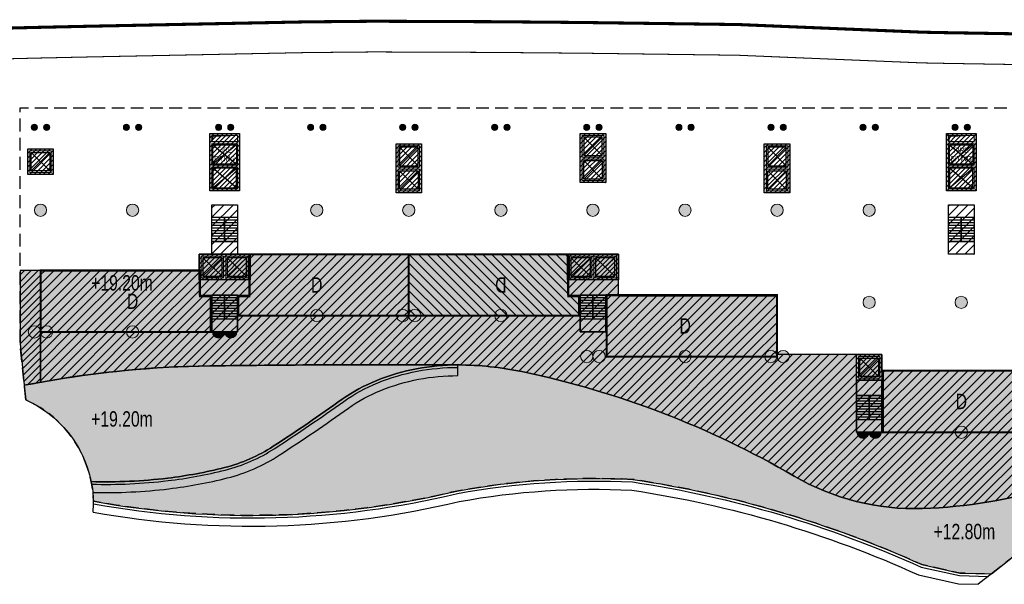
# Model space of a CAD drawing. Header units: millimetres. Extents: x -1402 to -179, y -280 to 6164.
# Tile 81 of 212: x -521 to -425, y 1909 to 1964. Entities that reach past the tile are written whole.
import ezdxf

# ---------------------------------------------------------------- set-up
doc = ezdxf.new("R2010")
doc.units = ezdxf.units.MM
for name, pattern in [('AJN-Limite', [1.25, 0.5, -0.25, 0, -0.25, 0, -0.25]), ('AJN-Projection', [0.375, 0.25, -0.125]), ('DASH', [0.35, 0.25, -0.1])]:
    doc.linetypes.add(name, pattern=pattern)
doc.layers.get('0').update_dxf_attribs({"linetype": 'CONTINUOUS'})
for name, color, linetype, lineweight in [('AJN-2-POT 120', 2, 'CONTINUOUS', 20), ('AJN-2-POT 60', 2, 'CONTINUOUS', 20), ('AJN-2-SBT-C', 2, 'CONTINUOUS', 20), ('AJN-5-ASC-C', 230, 'CONTINUOUS', 30), ('AJN-7-500-A', 10, 'CONTINUOUS', 18), ('GEO-1-LIM-V', 10, 'AJN-Limite', 25)]:
    doc.layers.add(name, color=color, linetype=linetype, lineweight=lineweight)
for name, color, linetype, true_color in [('AJN-2-SBT-H', 7, 'CONTINUOUS', 0x6e6e6e), ('AJN-9-SRF-MARINHORIZON-CIRCULATION 50 %', 7, 'CONTINUOUS', 0xff80ff), ('AJN-9-SRF-MARINHORIZON-CIRUCLATION 100 %', 7, 'CONTINUOUS', 0xd100d1), ('AJN-9-SRF-MARINHORIZON-HOUSING DUPLEX', 7, 'CONTINUOUS', 0x96cd7e), ('AJN-9-SRF-MARINHORIZON-NOT ACCESSIBLE', 7, 'CONTINUOUS', 0xcd6928), ('AJN-9-SRF-MARINHORIZON-TERRACE 50%', 7, 'CONTINUOUS', 0xf8d731)]:
    doc.layers.add(name, color=color, linetype=linetype, true_color=true_color)
for name, color, linetype in [('AJN-2-SBT-P', 251, 'AJN-Projection'), ('AJN-2-SBT-V', 51, 'CONTINUOUS'), ('AJN-8-251-H', 251, 'CONTINUOUS'), ('AJN-8-254-H', 254, 'CONTINUOUS')]:
    doc.layers.add(name, color=color, linetype=linetype)
doc.layers.add('AJN-6-Etang', color=7, linetype='CONTINUOUS', lineweight=15, true_color=0x46a499)
doc.styles.get("Standard").update_dxf_attribs({"font": 'rs.shx', "bigfont": 'hztxt.shx'})

# ---------------------------------------------------------------- blocks, each defined once
blk = doc.blocks.new('0.60diam')
at = {"layer": 'AJN-2-SBT-H'}
h = blk.add_hatch(color=256, dxfattribs=at)
h.dxf.hatch_style = 1
edge = h.paths.add_edge_path()
edge.add_arc((0, 5.684341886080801e-14), 0.3, 0, 360)
at = {"layer": 'AJN-2-POT 60', "linetype": 'Continuous'}
blk.add_circle((0, 5.684341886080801e-14), 0.3, dxfattribs=at)
blk = doc.blocks.new('POT 2X0.6')
at = {"layer": 'AJN-2-POT 60'}
for p in [(-0.599999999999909, 0), (-0.599999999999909, 0), (0.6000000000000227, 0), (0.6000000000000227, 0)]:
    blk.add_blockref('0.60diam', p, dxfattribs=at)
blk = doc.blocks.new('1.20diam')
at = {"layer": 'AJN-2-SBT-H'}
h = blk.add_hatch(color=256, dxfattribs=at)
h.dxf.hatch_style = 1
edge = h.paths.add_edge_path()
edge.add_arc((0, 0), 0.6, 0, 360)
at = {"layer": 'AJN-2-POT 120', "linetype": 'Continuous'}
blk.add_circle((0, 0), 0.6, dxfattribs=at)
blk = doc.blocks.new('POT 2X1.2')
at = {"layer": 'AJN-2-POT 120', "linetype": 'Continuous', "rotation": 321.8181818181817}
for p in [(-0.6000000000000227, 0), (0.5999999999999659, 0)]:
    blk.add_blockref('1.20diam', p, dxfattribs=at)
blk = doc.blocks.new('A$C1C3A7D13')
at = {"layer": 'AJN-9-SRF-MARINHORIZON-HOUSING DUPLEX'}
h = blk.add_hatch(dxfattribs=at)
h.set_pattern_fill('ANSI31', color=256, scale=0.2)
h.set_pattern_definition([(45, (502.577697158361, -2532.603928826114), (-0.4490128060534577, 0.4490128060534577), [])])
h.paths.add_polyline_path([(-16.64999999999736, 6), (-16.64999999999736, 0), (0, 0), (0, 6)])
at = {"layer": 'AJN-2-SBT-C', "const_width": 0.2, "flags": 128}
blk.add_lwpolyline([(0, 6), (-16.64999999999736, 6), (-16.64999999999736, 0), (0, 0)], close=True, dxfattribs=at)
at = {"layer": 'AJN-7-500-A', "insert": (-8.98404661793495, 3), "char_height": 1.5, "attachment_point": 5, "rotation": 359.9999999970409}
blk.add_mtext_dynamic_manual_height_columns('{\\fSwis721 LtCn BT|b0|i0|c0|p34;D}', width=58.7580560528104, gutter_width=35.69431197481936, heights=[0], dxfattribs=at)
blk = doc.blocks.new('A$C35AE3923')
at = {"layer": 'AJN-9-SRF-MARINHORIZON-HOUSING DUPLEX'}
h = blk.add_hatch(dxfattribs=at)
h.set_pattern_fill('ANSI31', color=256, scale=0.2)
h.set_pattern_definition([(45, (502.577697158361, -2534.103928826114), (-0.4490128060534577, 0.4490128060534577), [])])
h.paths.add_polyline_path([(0, 0), (0, 6), (-15.6000000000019, 5.999999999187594), (-15.60000000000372, 1.899999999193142), (-16.64999999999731, 1.899999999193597), (-16.64999999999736, 0)])
at = {"layer": 'AJN-2-SBT-C', "const_width": 0.2, "flags": 128}
blk.add_lwpolyline([(0, 6), (-15.6000000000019, 5.999999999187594), (-15.60000000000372, 1.899999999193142), (-16.64999999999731, 1.899999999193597), (-16.64999999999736, 0), (0, 0)], close=True, dxfattribs=at)
at = {"layer": 'AJN-7-500-A', "insert": (-8.999999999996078, 2.999999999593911), "char_height": 1.5, "attachment_point": 5, "rotation": 359.9999999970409}
blk.add_mtext_dynamic_manual_height_columns('{\\fSwis721 LtCn BT|b0|i0|c0|p34;D}', width=58.7580560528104, gutter_width=35.69431197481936, heights=[0], dxfattribs=at)
blk = doc.blocks.new('A$C031E58AA')
at = {"layer": 'AJN-2-SBT-H'}
h = blk.add_hatch(color=256, dxfattribs=at)
h.dxf.hatch_style = 1
h.paths.add_polyline_path([(-0.6, 0, 1), (0.6, 0)])
at = {"layer": 'AJN-2-POT 120', "linetype": 'Continuous'}
blk.add_line((0.6000000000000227, 0), (-0.6000000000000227, 0), dxfattribs=at)
blk.add_arc((0, 7.73070496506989e-12), 0.6, 180.0000000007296, 359.9999999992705, dxfattribs=at)
blk = doc.blocks.new('A$C4C7835BE')
for p in [(-0.6000000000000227, 0), (0.6000000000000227, 0)]:
    blk.add_blockref('A$C031E58AA', p)
blk = doc.blocks.new('A$C01C72F12')
at = {"layer": 'AJN-9-SRF-MARINHORIZON-HOUSING DUPLEX'}
h = blk.add_hatch(dxfattribs=at)
h.set_pattern_fill('ANSI31', color=256, scale=0.2)
h.set_pattern_definition([(45, (521.8053943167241, -4467.167857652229), (-0.4490128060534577, 0.4490128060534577), [])])
h.paths.add_polyline_path([(16.64999999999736, 0), (16.64999999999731, 3.489999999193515), (15.60000000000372, 3.48999999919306), (15.6000000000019, 5.999999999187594), (0, 6), (0, 0)])
at = {"layer": 'AJN-2-SBT-C', "const_width": 0.2, "flags": 128}
blk.add_lwpolyline([(0, 6), (15.6000000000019, 5.999999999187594), (15.60000000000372, 3.48999999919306), (16.64999999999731, 3.489999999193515), (16.64999999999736, 0), (0, 0)], close=True, dxfattribs=at)
at = {"layer": 'AJN-7-500-A', "insert": (9.00000000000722, 2.999999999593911), "char_height": 1.5, "attachment_point": 5, "rotation": 359.9999999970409}
blk.add_mtext_dynamic_manual_height_columns('{\\fSwis721 LtCn BT|b0|i0|c0|p34;D}', width=58.7580560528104, gutter_width=35.69431197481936, heights=[0], dxfattribs=at)
blk = doc.blocks.new('A$C46E24FA1')
at = {"layer": 'AJN-2-SBT-V', "linetype": 'Continuous'}
for p, q in [((-2.273736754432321e-13, 2.340000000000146), (1.249999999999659, 2.340000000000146)), ((0, 0), (0, 2.3400000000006)), ((-3.410605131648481e-13, 2.079999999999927), (1.249999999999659, 2.079999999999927)), ((1.250000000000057, 2.3400000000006), (1.250000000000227, 0)), ((-2.273736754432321e-13, 1.819999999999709), (1.249999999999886, 1.820000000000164)), ((-1.13686837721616e-13, 1.559999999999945), (1.249999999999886, 1.559999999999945)), ((0, 1.299999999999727), (1.25, 1.300000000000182)), ((0, 1.039999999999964), (1.250000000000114, 1.039999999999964)), ((0, 0.7799999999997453), (1.249999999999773, 0.7800000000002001)), ((0, 0.5199999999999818), (1.25, 0.5199999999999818)), ((-1.13686837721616e-13, 0.2600000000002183), (1.25, 0.2600000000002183)), ((0, 0), (1.250000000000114, 0))]:
    blk.add_line(p, q, dxfattribs=at)
blk = doc.blocks.new('A$C0264420A')
at = {"layer": 'AJN-9-SRF-MARINHORIZON-CIRCULATION 50 %'}
h = blk.add_hatch(dxfattribs=at)
h.set_pattern_fill('ANSI31', color=256, scale=0.2)
h.set_pattern_definition([(45, (501.2276971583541, -440.6539288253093), (-0.4490128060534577, 0.4490128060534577), [])])
h.paths.add_polyline_path([(-1.250000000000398, 4.840000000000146), (1.250000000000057, 4.840000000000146), (1.250000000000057, 0), (-1.250000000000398, 0)])
at = {"layer": 'AJN-2-SBT-V', "flags": 128}
for points in [[(-1.250000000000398, 3.590000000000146), (-1.250000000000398, 4.840000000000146), (1.249999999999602, 4.840000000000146), (1.249999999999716, 3.590000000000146), (-1.250000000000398, 3.590000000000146)], [(-1.250000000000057, 0), (-1.250000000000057, 1.25), (1.249999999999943, 1.25), (1.250000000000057, 0), (-1.250000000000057, 0)]]:
    blk.add_lwpolyline(points, dxfattribs=at)
at = {"layer": 'AJN-9-SRF-MARINHORIZON-CIRCULATION 50 %'}
blk.add_lwpolyline([(-1.250000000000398, 4.840000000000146), (1.250000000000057, 4.840000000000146), (1.250000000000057, 0), (-1.250000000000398, 0)], close=True, dxfattribs=at)
at = {"linetype": 'Continuous', "rotation": 180}
for p in [(-3.410605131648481e-13, 3.590000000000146), (1.249999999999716, 3.590000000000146)]:
    blk.add_blockref('A$C46E24FA1', p, dxfattribs=at)
blk = doc.blocks.new('A$C63A44B90')
at = {"layer": 'AJN-2-SBT-H'}
h = blk.add_hatch(color=256, dxfattribs=at)
h.dxf.hatch_style = 1
h.paths.add_polyline_path([(-1.449999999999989, 0), (1.449999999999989, 8.881784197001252e-16), (1.449999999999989, 5.600000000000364), (-1.449999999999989, 5.600000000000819)])
h.paths.add_polyline_path([(-1.25, 4.799999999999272), (1.25, 4.799999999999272), (1.249999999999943, 5.400000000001), (-1.250000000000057, 5.400000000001)], flags=16)
h.paths.add_polyline_path([(1.25, 4.599999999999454), (1.25, 2.499999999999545), (-1.25, 2.499999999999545), (-1.25, 4.599999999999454)], flags=16)
h.paths.add_polyline_path([(1.149999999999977, 4.5), (1.149999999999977, 2.599999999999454), (-1.150000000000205, 2.599999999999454), (-1.150000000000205, 4.5)], flags=0)
h.paths.add_polyline_path([(1.25, 2.299999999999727), (1.25, 0.1999999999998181), (-1.25, 0.1999999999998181), (-1.25, 2.299999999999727)], flags=16)
h.paths.add_polyline_path([(1.149999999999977, 2.199999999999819), (1.149999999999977, 0.2999999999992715), (-1.150000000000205, 0.2999999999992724), (-1.150000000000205, 2.199999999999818)], flags=0)
h.paths.add_polyline_path([(-0.9275884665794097, 2.59974879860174), (0.9249672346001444, 2.599748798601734), (0.9249672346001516, 4.498285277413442), (-0.9275884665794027, 4.498285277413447)], flags=8)
at = {"layer": 'AJN-9-SRF-MARINHORIZON-CIRUCLATION 100 %'}
h = blk.add_hatch(dxfattribs=at)
h.set_pattern_fill('ANSI31', color=256, scale=0.1, angle=342.8336973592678)
h.set_pattern_definition([(44.99999999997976, (4295.467990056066, -2573.973389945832), (-0.2245064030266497, 0.2245064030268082), [])])
h.paths.add_polyline_path([(1.449999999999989, 0), (1.450000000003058, 5.599999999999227), (-1.449999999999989, 5.600000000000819), (-1.449999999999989, 8.881784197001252e-16)])
at = {"layer": 'AJN-2-SBT-C', "flags": 128}
for points in [[(-1.449999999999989, 0), (1.449999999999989, 0), (1.449999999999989, 5.600000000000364), (-1.449999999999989, 5.600000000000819)], [(-1.250000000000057, 5.400000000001), (1.249999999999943, 5.400000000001), (1.25, 4.799999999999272), (-1.25, 4.799999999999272)], [(1.25, 2.499999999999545), (-1.25, 2.499999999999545), (-1.25, 4.599999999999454), (1.25, 4.599999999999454)], [(-1.25, 0.1999999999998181), (-1.25, 2.299999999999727), (1.25, 2.299999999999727), (1.25, 0.1999999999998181)]]:
    blk.add_lwpolyline(points, close=True, dxfattribs=at)
at = {"layer": 'AJN-5-ASC-C'}
for p, q in [((1.149999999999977, 4.5), (-1.150000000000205, 2.599999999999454)), ((-1.150000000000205, 4.5), (1.149999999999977, 2.599999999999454)), ((1.149999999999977, 0.2999999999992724), (-1.150000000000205, 2.199999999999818)), ((-1.150000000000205, 0.2999999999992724), (1.149999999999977, 2.199999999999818))]:
    blk.add_line(p, q, dxfattribs=at)
at = {"layer": 'AJN-5-ASC-C', "flags": 128}
for points in [[(1.149999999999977, 4.5), (1.149999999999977, 2.599999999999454), (-1.150000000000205, 2.599999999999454), (-1.150000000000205, 4.5)], [(1.149999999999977, 0.2999999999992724), (1.149999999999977, 2.199999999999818), (-1.150000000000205, 2.199999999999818), (-1.150000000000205, 0.2999999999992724)]]:
    blk.add_lwpolyline(points, close=True, dxfattribs=at)
at = {"layer": 'AJN-8-251-H', "flags": 128}
blk.add_lwpolyline([(1.249999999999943, 5.400000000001), (-1.149999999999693, 5.300000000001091), (-1.249999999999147, 4.800000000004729)], dxfattribs=at)
at = {"layer": 'AJN-9-SRF-MARINHORIZON-CIRUCLATION 100 %'}
blk.add_lwpolyline([(-1.449999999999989, 5.600000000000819), (1.450000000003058, 5.599999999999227), (1.449999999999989, 0), (-1.449999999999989, 0)], close=True, dxfattribs=at)
at = {"layer": 'AJN-7-500-A', "insert": (-1.13686837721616e-13, 3.549999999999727), "char_height": 0.5, "attachment_point": 5}
blk.add_mtext_dynamic_manual_height_columns('{\\fSwis721 LtCn BT|b0|i0|c0|p34;FIRE\\PFITING}', width=11.10498822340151, gutter_width=35.69431197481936, heights=[0], dxfattribs=at)
blk = doc.blocks.new('A$C122A62CA')
at = {"layer": 'AJN-2-SBT-H'}
h = blk.add_hatch(color=256, dxfattribs=at)
h.dxf.hatch_style = 1
h.paths.add_polyline_path([(-1.250000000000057, -4.799999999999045), (1.249999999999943, -4.799999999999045), (1.249999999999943, 2.273736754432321e-13), (-1.249999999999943, -2.273736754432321e-13)])
h.paths.add_polyline_path([(1.050000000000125, -4.599999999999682), (1.050000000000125, -2.499999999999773), (-1.050000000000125, -2.499999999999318), (-1.050000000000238, -4.599999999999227)], flags=16)
h.paths.add_polyline_path([(1.050000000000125, -2.299999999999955), (-1.050000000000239, -2.2999999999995), (-1.050000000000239, -0.1999999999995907), (1.050000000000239, -0.2000000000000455)], flags=16)
at = {"layer": 'AJN-9-SRF-MARINHORIZON-CIRUCLATION 100 %'}
h = blk.add_hatch(dxfattribs=at)
h.set_pattern_fill('ANSI31', color=256, scale=0.1, angle=342.8336973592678)
h.set_pattern_definition([(44.99999999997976, (4295.667990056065, -2579.573389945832), (-0.2245064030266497, 0.2245064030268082), [])])
h.paths.add_polyline_path([(1.249999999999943, -4.799999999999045), (1.249999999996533, -6.822320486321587e-13), (-1.250000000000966, 6.821210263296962e-13), (-1.250000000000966, -4.799999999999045)])
at = {"layer": 'AJN-2-SBT-C', "flags": 128}
for points in [[(-1.249999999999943, -2.273736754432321e-13), (1.249999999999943, 2.273736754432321e-13), (1.249999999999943, -4.799999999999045), (-1.250000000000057, -4.799999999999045)], [(-1.050000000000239, -0.1999999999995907), (-1.050000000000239, -2.2999999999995), (1.050000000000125, -2.299999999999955), (1.050000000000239, -0.2000000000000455)], [(1.050000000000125, -4.599999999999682), (1.050000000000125, -2.499999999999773), (-1.050000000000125, -2.499999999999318), (-1.050000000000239, -4.599999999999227)]]:
    blk.add_lwpolyline(points, close=True, dxfattribs=at)
at = {"layer": 'AJN-5-ASC-C'}
for p, q in [((-0.9000000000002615, -0.3499999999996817), (0.9000000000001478, -2.149999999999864)), ((-0.9000000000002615, -2.149999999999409), (0.9000000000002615, -0.3500000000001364)), ((-0.9000000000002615, -4.449999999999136), (0.9000000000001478, -2.649999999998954)), ((-0.9000000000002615, -2.649999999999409), (0.9000000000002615, -4.449999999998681))]:
    blk.add_line(p, q, dxfattribs=at)
for points in [[(-0.9000000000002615, -0.3499999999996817), (-0.9000000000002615, -2.149999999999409), (0.9000000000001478, -2.149999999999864), (0.9000000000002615, -0.3500000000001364)], [(-0.9000000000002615, -4.449999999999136), (-0.9000000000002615, -2.649999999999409), (0.9000000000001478, -2.649999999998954), (0.9000000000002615, -4.449999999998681)]]:
    blk.add_lwpolyline(points, close=True, dxfattribs=at)
at = {"layer": 'AJN-9-SRF-MARINHORIZON-CIRUCLATION 100 %'}
blk.add_lwpolyline([(-1.250000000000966, 6.821210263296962e-13), (1.249999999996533, -6.821210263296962e-13), (1.249999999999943, -4.799999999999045), (-1.250000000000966, -4.799999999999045)], close=True, dxfattribs=at)
blk = doc.blocks.new('A$C2D0056E9')
at = {"layer": 'AJN-2-SBT-H'}
h = blk.add_hatch(color=256, dxfattribs=at)
h.dxf.hatch_style = 1
h.paths.add_polyline_path([(0, 1.387778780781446e-17), (0, -2.499999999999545), (2.5, -2.499999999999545), (2.5, -4.547334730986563e-13)])
h.paths.add_polyline_path([(2.300000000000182, -2.299999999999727), (2.300000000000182, -0.1999999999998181), (0.1999999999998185, -0.2000000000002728), (0.1999999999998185, -2.299999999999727)], flags=16)
at = {"layer": 'AJN-9-SRF-MARINHORIZON-CIRUCLATION 100 %'}
h = blk.add_hatch(dxfattribs=at)
h.set_pattern_fill('ANSI31', color=256, scale=0.1, angle=342.8336973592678)
h.set_pattern_definition([(44.99999999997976, (4296.917990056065, -2579.573389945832), (-0.2245064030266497, 0.2245064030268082), [])])
h.paths.add_polyline_path([(2.499999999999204, -2.499999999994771), (2.500000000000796, -5.229594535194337e-12), (-1.023181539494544e-12, 9.096057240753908e-13), (-7.962519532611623e-13, -2.499999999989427)])
at = {"layer": 'AJN-2-SBT-C', "flags": 128}
for points in [[(0, 0), (0, -2.499999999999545), (2.5, -2.499999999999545), (2.5, -4.547473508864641e-13)], [(0.1999999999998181, -2.299999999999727), (0.1999999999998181, -0.2000000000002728), (2.300000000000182, -0.1999999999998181), (2.300000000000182, -2.299999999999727)]]:
    blk.add_lwpolyline(points, close=True, dxfattribs=at)
at = {"layer": 'AJN-5-ASC-C'}
for p, q in [((0.3499999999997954, -0.3500000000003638), (2.150000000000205, -2.149999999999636)), ((0.3499999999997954, -2.149999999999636), (2.150000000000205, -0.3500000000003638))]:
    blk.add_line(p, q, dxfattribs=at)
blk.add_lwpolyline([(0.3499999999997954, -0.3500000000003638), (2.150000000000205, -0.3500000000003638), (2.150000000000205, -2.149999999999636), (0.3499999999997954, -2.149999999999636)], close=True, dxfattribs=at)
at = {"layer": 'AJN-9-SRF-MARINHORIZON-CIRUCLATION 100 %'}
blk.add_lwpolyline([(-1.023181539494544e-12, 9.094947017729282e-13), (2.500000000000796, -5.229594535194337e-12), (2.499999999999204, -2.49999999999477), (-7.958078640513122e-13, -2.499999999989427)], close=True, dxfattribs=at)
blk = doc.blocks.new('A$C74AA591F')
at = {"layer": 'AJN-2-SBT-H'}
h = blk.add_hatch(color=256, dxfattribs=at)
h.dxf.hatch_style = 1
h.paths.add_polyline_path([(-1.799999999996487, -2.499999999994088), (-1.799999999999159, -2.299999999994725), (-2.300000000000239, -2.29999999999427), (-2.299999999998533, -0.1999999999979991), (-0.1000000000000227, -0.1999999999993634), (-0.1000000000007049, -2.299999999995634), (-0.5999999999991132, -2.299999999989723), (-0.5999999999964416, -2.499999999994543), (0.600000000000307, -2.499999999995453), (0.5999999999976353, -2.299999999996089), (0.09999999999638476, -2.299999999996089), (0.0999999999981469, -0.1999999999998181), (2.299999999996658, -0.2000000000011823), (2.299999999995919, -2.299999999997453), (1.79999999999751, -2.299999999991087), (1.800000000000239, -2.499999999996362), (2.499999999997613, -2.499999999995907), (2.499999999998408, -1.364242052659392e-12), (-2.499999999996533, 4.547473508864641e-13), (-2.499999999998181, -2.499999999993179)])
at = {"layer": 'AJN-9-SRF-MARINHORIZON-CIRCULATION 50 %'}
h = blk.add_hatch(dxfattribs=at)
h.set_pattern_fill('ANSI31', color=256, scale=0.2, angle=342.8336973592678)
h.set_pattern_definition([(44.99999999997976, (4351.085152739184, -2587.403389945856), (-0.4490128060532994, 0.4490128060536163), [])])
h.paths.add_polyline_path([(1.250000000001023, -3.999999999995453), (2.49999999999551, -3.999999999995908), (2.499999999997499, -2.5), (-2.499999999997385, -2.499999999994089), (-2.499999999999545, -3.999999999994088), (-1.250000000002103, -3.999999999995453), (-1.250000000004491, -7.589999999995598), (1.249999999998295, -7.589999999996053)])
at = {"layer": 'AJN-9-SRF-MARINHORIZON-CIRUCLATION 100 %'}
h = blk.add_hatch(dxfattribs=at)
h.set_pattern_fill('ANSI31', color=256, scale=0.1, angle=342.8336973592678)
h.set_pattern_definition([(44.99999999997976, (4294.417990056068, -2579.573389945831), (-0.2245064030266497, 0.2245064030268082), [])])
h.paths.add_polyline_path([(-2.499999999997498, 1.36413103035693e-12), (-2.499999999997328, -2.499999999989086), (2.499999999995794, -2.499999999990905), (2.499999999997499, -1.364242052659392e-12)])
at = {"layer": 'AJN-2-SBT-C', "flags": 128}
blk.add_lwpolyline([(-0.5999999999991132, -2.299999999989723), (-0.5999999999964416, -2.499999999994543), (0.600000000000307, -2.499999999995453), (0.5999999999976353, -2.299999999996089), (0.09999999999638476, -2.299999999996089), (0.0999999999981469, -0.1999999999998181), (2.299999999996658, -0.2000000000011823), (2.299999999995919, -2.299999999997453), (1.79999999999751, -2.299999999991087), (1.800000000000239, -2.499999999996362), (2.499999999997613, -2.499999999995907), (2.499999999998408, -1.364242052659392e-12), (-2.499999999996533, 4.547473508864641e-13), (-2.499999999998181, -2.499999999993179), (-1.799999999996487, -2.499999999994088), (-1.799999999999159, -2.299999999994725), (-2.300000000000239, -2.29999999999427), (-2.299999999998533, -0.1999999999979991), (-0.1000000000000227, -0.1999999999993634), (-0.1000000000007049, -2.299999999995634)], close=True, dxfattribs=at)
at = {"layer": 'AJN-2-SBT-V'}
for p, q in [((-0.5999999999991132, -2.299999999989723), (-1.799999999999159, -2.299999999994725)), ((1.79999999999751, -2.299999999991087), (0.5999999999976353, -2.299999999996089))]:
    blk.add_line(p, q, dxfattribs=at)
at = {"layer": 'AJN-2-SBT-V', "flags": 128}
for points in [[(2.499999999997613, -2.499999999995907), (-2.499999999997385, -2.499999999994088), (-2.499999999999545, -3.999999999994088), (2.499999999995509, -3.999999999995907)], [(-1.250000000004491, -6.339999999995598), (-1.250000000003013, -7.589999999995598), (1.249999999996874, -7.589999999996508), (1.249999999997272, -6.339999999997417)]]:
    blk.add_lwpolyline(points, close=True, dxfattribs=at)
at = {"layer": 'AJN-5-ASC-C'}
for p, q in [((-0.2499999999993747, -2.149999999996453), (-2.149999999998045, -0.3499999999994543)), ((-2.149999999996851, -2.149999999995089), (-0.2499999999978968, -0.3500000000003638)), ((2.149999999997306, -2.149999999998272), (0.2499999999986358, -0.3500000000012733)), ((0.2499999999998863, -2.149999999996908), (2.149999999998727, -0.3500000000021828))]:
    blk.add_line(p, q, dxfattribs=at)
for points in [[(-0.2499999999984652, -2.149999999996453), (-0.2499999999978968, -0.3500000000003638), (-2.149999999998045, -0.3499999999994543), (-2.149999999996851, -2.149999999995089)], [(2.149999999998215, -2.149999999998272), (2.149999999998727, -0.3500000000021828), (0.2499999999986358, -0.3500000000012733), (0.2499999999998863, -2.149999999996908)]]:
    blk.add_lwpolyline(points, close=True, dxfattribs=at)
at = {"layer": 'AJN-9-SRF-MARINHORIZON-CIRCULATION 50 %'}
blk.add_lwpolyline([(-1.250000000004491, -7.589999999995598), (1.249999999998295, -7.589999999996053), (1.250000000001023, -3.999999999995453), (2.499999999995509, -3.999999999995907), (2.499999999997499, -2.5), (-2.499999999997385, -2.499999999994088), (-2.499999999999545, -3.999999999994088), (-1.250000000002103, -3.999999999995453)], close=True, dxfattribs=at)
at = {"layer": 'AJN-9-SRF-MARINHORIZON-CIRUCLATION 100 %'}
blk.add_lwpolyline([(-2.499999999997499, 1.364242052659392e-12), (2.499999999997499, -1.364242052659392e-12), (2.499999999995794, -2.499999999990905), (-2.499999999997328, -2.499999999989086)], close=True, dxfattribs=at)
at = {"linetype": 'Continuous', "rotation": 179.9999999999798}
for p in [(-1.932676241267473e-12, -3.999999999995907), (1.249999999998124, -3.999999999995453)]:
    blk.add_blockref('A$C46E24FA1', p, dxfattribs=at)
blk = doc.blocks.new('A$C34226821')
at = {"layer": 'AJN-2-SBT-H'}
h = blk.add_hatch(color=256, dxfattribs=at)
h.dxf.hatch_style = 1
h.paths.add_polyline_path([(-1.25, -2.499999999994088), (-0.5000000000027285, -2.499999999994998), (-0.5, -2.299999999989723), (-1.049999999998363, -2.299999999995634), (-1.049999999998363, -0.1999999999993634), (1.050000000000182, -0.1999999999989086), (1.050000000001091, -2.29999999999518), (0.5, -2.29999999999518), (0.4999999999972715, -2.499999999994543), (1.249999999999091, -2.499999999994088), (1.249999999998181, 4.547473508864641e-13), (-1.25, 4.547473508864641e-13)])
at = {"layer": 'AJN-9-SRF-MARINHORIZON-CIRCULATION 50 %'}
h = blk.add_hatch(dxfattribs=at)
h.set_pattern_fill('ANSI31', color=256, scale=0.2, angle=162.833697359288)
h.set_pattern_definition([(225, (-4351.0851527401, 2577.973389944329), (0.4490128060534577, -0.4490128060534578), [])])
h.paths.add_polyline_path([(-1.250000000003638, -7.589999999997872), (1.249999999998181, -7.589999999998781), (1.249999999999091, -2.499999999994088), (-1.250000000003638, -2.499999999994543)])
at = {"layer": 'AJN-9-SRF-MARINHORIZON-CIRUCLATION 100 %'}
h = blk.add_hatch(dxfattribs=at)
h.set_pattern_fill('ANSI31', color=256, scale=0.1, angle=162.833697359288)
h.set_pattern_definition([(225, (-4293.267990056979, 2577.073389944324), (0.2245064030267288, -0.2245064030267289), [])])
h.paths.add_polyline_path([(1.249999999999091, -2.499999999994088), (1.249999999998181, 4.547473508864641e-13), (-1.249999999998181, -4.549693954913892e-13), (-1.249999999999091, -2.499999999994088)])
at = {"layer": 'AJN-2-SBT-C', "flags": 128}
blk.add_lwpolyline([(0.5, -2.29999999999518), (1.050000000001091, -2.29999999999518), (1.050000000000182, -0.1999999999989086), (-1.049999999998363, -0.1999999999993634), (-1.049999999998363, -2.299999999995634), (-0.5, -2.299999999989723), (-0.5000000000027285, -2.499999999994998), (-1.25, -2.499999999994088), (-1.25, 4.547473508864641e-13), (1.249999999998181, 4.547473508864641e-13), (1.249999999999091, -2.499999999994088), (0.4999999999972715, -2.499999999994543)], close=True, dxfattribs=at)
at = {"layer": 'AJN-2-SBT-V'}
blk.add_line((0.5, -2.299999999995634), (-0.5000000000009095, -2.299999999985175), dxfattribs=at)
at = {"layer": 'AJN-2-SBT-V', "flags": 128}
for points in [[(-1.25, -2.499999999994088), (1.249999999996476, -2.499999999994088), (1.249999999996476, -3.999999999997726), (-1.25, -3.999999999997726)], [(1.249999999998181, -6.339999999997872), (1.249999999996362, -7.589999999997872), (-1.250000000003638, -7.589999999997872), (-1.250000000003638, -6.339999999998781)]]:
    blk.add_lwpolyline(points, close=True, dxfattribs=at)
at = {"layer": 'AJN-5-ASC-C'}
for p, q in [((-0.8999999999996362, -2.149999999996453), (0.8999999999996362, -0.3500000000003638)), ((0.8999999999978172, -2.149999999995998), (-0.9000000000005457, -0.3500000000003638))]:
    blk.add_line(p, q, dxfattribs=at)
blk.add_lwpolyline([(-0.9000000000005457, -2.149999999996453), (-0.9000000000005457, -0.3500000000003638), (0.8999999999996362, -0.3500000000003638), (0.8999999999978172, -2.149999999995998)], close=True, dxfattribs=at)
at = {"layer": 'AJN-9-SRF-MARINHORIZON-CIRCULATION 50 %'}
blk.add_lwpolyline([(1.249999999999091, -2.499999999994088), (-1.250000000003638, -2.499999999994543), (-1.250000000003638, -7.589999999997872), (1.249999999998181, -7.589999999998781)], close=True, dxfattribs=at)
at = {"layer": 'AJN-9-SRF-MARINHORIZON-CIRUCLATION 100 %'}
blk.add_lwpolyline([(1.249999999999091, -2.499999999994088), (-1.249999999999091, -2.499999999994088), (-1.249999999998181, -4.547473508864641e-13), (1.249999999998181, 4.547473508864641e-13)], close=True, dxfattribs=at)
at = {"linetype": 'Continuous', "xscale": -1, "rotation": 180}
for p in [(-1.250000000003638, -3.999999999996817), (-3.637978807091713e-12, -3.999999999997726)]:
    blk.add_blockref('A$C46E24FA1', p, dxfattribs=at)

msp = doc.modelspace()

# ---------------------------------------------------------------- hatches: boundary and pattern name
at = {"layer": 'AJN-6-Etang', "linetype": 'Continuous', "transparency": 33554687}
h = msp.add_hatch(color=256, dxfattribs=at)
h.dxf.hatch_style = 1
h.set_gradient(color1=(119, 214, 243), color2=(176, 231, 248), rotation=200, centered=1, tint=0.800000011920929, name='INVCURVED')
h.paths.add_polyline_path([(-506.7966408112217, 1919.27712034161, 0.03148683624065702), (-501.2276971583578, 1920.310892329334, 0.08311509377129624), (-496.4734768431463, 1922.390488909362, 0.009679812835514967), (-489.7326832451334, 1926.977932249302, -0.05846399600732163), (-486.3571489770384, 1928.822504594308, -0.09752789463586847), (-478.4226016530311, 1930.339264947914, 0.004716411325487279), (-502.6711046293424, 1930.245368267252, 0.04553026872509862), (-520.8171635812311, 1928.345791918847), (-520.6757827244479, 1926.937358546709, -0.2422513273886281), (-514.2771684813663, 1918.93367021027, 0.03737198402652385)])
h = msp.add_hatch(color=256, dxfattribs=at)
h.dxf.hatch_style = 1
h.set_gradient(color1=(181, 223, 247), color2=(190, 227, 248), rotation=200, centered=1, tint=0.800000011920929, name='INVCURVED')
h.paths.add_polyline_path([(-461.3290025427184, 1919.148407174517, -0.06929986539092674), (-433.0743938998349, 1910.822167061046), (-429.3707432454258, 1910.001170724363), (-426.2709964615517, 1909.918230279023), (-421.370868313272, 1913.785701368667), (-422.3006145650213, 1914.254823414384), (-417.9968410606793, 1918.802045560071), (-416.6123458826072, 1921.945959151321), (-420.227697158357, 1918.453928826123, -0.0669321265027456), (-433.0019513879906, 1916.30694391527, -0.1409570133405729), (-445.5615464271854, 1919.476752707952, 0.08079658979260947), (-472.1803447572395, 1929.68026519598, 0.04985155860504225), (-478.4226016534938, 1930.339264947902, 0.09752789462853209), (-486.3571489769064, 1928.822504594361, 0.0584639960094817), (-489.7326832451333, 1926.977932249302, -0.009679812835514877), (-496.473476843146, 1922.390488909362, -0.0831150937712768), (-501.2276971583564, 1920.310892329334, -0.03148683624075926), (-506.7966408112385, 1919.277120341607, -0.03737198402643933), (-514.2771684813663, 1918.93367021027, -0.04304839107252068), (-514.0601545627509, 1917.021743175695, 0.1043060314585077), (-478.5222981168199, 1918.017037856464, -0.05750031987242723)])
at = {"layer": 'AJN-8-254-H'}
h = msp.add_hatch(color=255, dxfattribs=at)
h.dxf.hatch_style = 1
edge = h.paths.add_edge_path()
edge.add_arc((-433.7715082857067, 1939.724834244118), 23.43053147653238, 239.7886438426, 271.8821721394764)
edge.add_arc((-434.5981602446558, 1964.880147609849), 48.599423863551, 271.8821721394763, 287.1990401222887)
edge.add_line((-420.2276971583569, 1918.453928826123), (-416.6123458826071, 1921.945959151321))
edge.add_line((-416.6123458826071, 1921.945959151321), (-415.9123971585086, 1924.776022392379))
edge.add_line((-415.9123971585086, 1924.776022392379), (-415.6014101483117, 1926.657268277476))
edge.add_line((-415.6014101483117, 1926.657268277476), (-416.5599689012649, 1928.318269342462))
edge.add_line((-416.5599689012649, 1928.318269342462), (-418.726180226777, 1929.763928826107))
edge.add_line((-418.726180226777, 1929.763928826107), (-436.977697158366, 1929.763928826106))
edge.add_line((-436.977697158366, 1929.763928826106), (-436.9776971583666, 1931.353928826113))
edge.add_line((-436.9776971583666, 1931.353928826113), (-447.1933825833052, 1931.353928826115))
edge.add_line((-447.1933825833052, 1931.353928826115), (-447.2276971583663, 1937.153928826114))
edge.add_line((-447.2276971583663, 1937.153928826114), (-462.727697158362, 1937.153928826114))
edge.add_line((-462.727697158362, 1937.153928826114), (-462.7276971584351, 1941.153928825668))
edge.add_line((-462.7276971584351, 1941.153928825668), (-503.7276971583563, 1941.153928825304))
edge.add_line((-503.7276971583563, 1941.153928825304), (-503.7276971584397, 1939.563928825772))
edge.add_line((-503.7276971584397, 1939.563928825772), (-521.2276971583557, 1939.563928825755))
edge.add_line((-521.2276971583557, 1939.563928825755), (-521.2276971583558, 1932.435519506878))
edge.add_line((-521.2276971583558, 1932.435519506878), (-520.817163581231, 1928.345791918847))
edge.add_arc((-501.3354621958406, 1829.864791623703), 100.3894621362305, 90.7623203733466, 101.18988783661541, ccw=False)
edge.add_arc((-485.5698385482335, 644.9949842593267), 1285.364151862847, 89.68140653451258, 90.76232037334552, ccw=False)
edge.add_arc((-478.5980703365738, 1898.783340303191), 31.55641249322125, 78.26572130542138, 89.68140653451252, ccw=False)
edge.add_arc((-490.2364496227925, 1842.752566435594), 88.78315006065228, 59.7886438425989, 78.26572130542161, ccw=False)
at = {"layer": 'AJN-9-SRF-MARINHORIZON-NOT ACCESSIBLE'}
h = msp.add_hatch(dxfattribs=at)
h.set_pattern_fill('ANSI31', color=256, scale=0.15)
h.set_pattern_definition([(45, (0, 0), (-0.3367596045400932, 0.3367596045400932), [])])
h.paths.add_polyline_path([(-416.5599689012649, 1928.318269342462), (-418.7261802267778, 1929.763928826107), (-420.2276971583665, 1929.763928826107), (-420.2276971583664, 1918.453928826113), (-416.6123458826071, 1921.945959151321), (-415.9123971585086, 1924.776022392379), (-415.6014101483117, 1926.657268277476)])
h.paths.add_polyline_path([(-521.2276971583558, 1932.435519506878), (-520.817163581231, 1928.345791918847, -0.004028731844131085), (-519.2276971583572, 1928.64693594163), (-519.2276971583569, 1939.563928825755), (-521.2276971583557, 1939.563928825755)])
at = {"layer": 'AJN-9-SRF-MARINHORIZON-TERRACE 50%', "true_color": 0xf8d731, "transparency": 33554559}
h = msp.add_hatch(dxfattribs=at)
h.set_pattern_fill('ANSI31', color=40, scale=0.2)
h.set_pattern_definition([(45, (0, 0), (-0.4490128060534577, 0.4490128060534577), [])])
edge = h.paths.add_edge_path()
edge.add_line((-420.2276971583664, 1923.763928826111), (-439.4776971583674, 1923.763928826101))
edge.add_line((-439.4776971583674, 1923.763928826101), (-439.4776971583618, 1931.353928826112))
edge.add_line((-439.4776971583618, 1931.353928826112), (-447.2276971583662, 1931.353928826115))
edge.add_line((-447.2276971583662, 1931.353928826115), (-447.2276971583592, 1931.153928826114))
edge.add_line((-447.2276971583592, 1931.153928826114), (-463.8776971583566, 1931.153928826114))
edge.add_line((-463.8776971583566, 1931.153928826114), (-463.877697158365, 1933.563928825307))
edge.add_line((-463.877697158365, 1933.563928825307), (-466.4776971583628, 1933.563928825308))
edge.add_line((-466.4776971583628, 1933.563928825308), (-466.4776971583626, 1935.153928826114))
edge.add_line((-466.4776971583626, 1935.153928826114), (-499.9776971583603, 1935.153928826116))
edge.add_line((-499.9776971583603, 1935.153928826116), (-499.9776971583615, 1933.563928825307))
edge.add_line((-499.9776971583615, 1933.563928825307), (-519.2276971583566, 1933.56392882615))
edge.add_line((-519.2276971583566, 1933.56392882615), (-519.2276971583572, 1928.64693594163))
edge.add_arc((-501.3354621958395, 1829.864791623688), 100.3894621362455, 90.7623203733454, 100.26657550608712, ccw=False)
edge.add_arc((-485.5698385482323, 644.9949842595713), 1285.364151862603, 89.68140653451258, 90.76232037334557, ccw=False)
edge.add_arc((-478.5980703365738, 1898.78334030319), 31.55641249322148, 78.26572130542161, 89.68140653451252, ccw=False)
edge.add_arc((-490.2364496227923, 1842.752566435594), 88.78315006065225, 59.788643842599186, 78.26572130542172, ccw=False)
edge.add_arc((-433.7715082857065, 1939.724834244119), 23.43053147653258, 239.7886438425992, 271.8821721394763)
edge.add_arc((-434.5981602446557, 1964.880147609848), 48.59942386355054, 271.8821721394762, 287.1990401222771)
edge.add_line((-420.2276971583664, 1918.45392882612), (-420.2276971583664, 1923.763928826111))

# ---------------------------------------------------------------- linework, layer by layer
at = {"layer": 'AJN-2-SBT-P', "ltscale": 5, "flags": 128}
msp.add_lwpolyline([(-520.6757827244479, 1926.937358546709), (-521.2276971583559, 1932.435519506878), (-521.227697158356, 1955.453928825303), (-405.9762963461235, 1955.453928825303), (-407.2560242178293, 1938.453928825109), (-409.7361634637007, 1937.589046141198), (-409.8827008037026, 1935.44028299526), (-415.1471454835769, 1935.403662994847), (-415.5753935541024, 1932.953928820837), (-418.362324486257, 1929.521103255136), (-416.5599689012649, 1928.318269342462), (-415.6014101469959, 1926.657268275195), (-415.9123971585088, 1924.776022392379), (-416.6123458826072, 1921.945959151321), (-417.9968410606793, 1918.802045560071), (-422.3006145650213, 1914.254823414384), (-421.370868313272, 1913.785701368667), (-426.2709964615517, 1909.918230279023), (-429.3707432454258, 1910.001170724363), (-433.0743938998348, 1910.822167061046, 0.06929986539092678), (-461.3290025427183, 1919.148407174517, 0.05750031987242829), (-478.5222981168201, 1918.017037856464, -0.104306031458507), (-514.0601545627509, 1917.021743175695, 0.2883063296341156)], format="xyb", close=True, dxfattribs=at)
at = {"layer": 'AJN-2-SBT-V', "linetype": 'Continuous', "flags": 128}
for points in [[(-418.726180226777, 1929.763928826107), (-436.9776971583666, 1929.763928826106), (-436.9776971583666, 1931.353928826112), (-447.2276971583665, 1931.353928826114), (-447.2276971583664, 1937.053928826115), (-462.7276971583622, 1937.053928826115), (-462.7276971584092, 1941.153928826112), (-503.7276971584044, 1941.153928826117), (-503.7276971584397, 1939.563928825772), (-521.2276971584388, 1939.563928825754), (-521.2276971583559, 1932.435519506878), (-520.8171635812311, 1928.345791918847, -0.04553026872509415), (-502.6711046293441, 1930.245368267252, -0.004716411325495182), (-478.4226016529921, 1930.339264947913, -0.04985155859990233), (-472.1803447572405, 1929.680265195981, -0.08079658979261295), (-445.5615464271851, 1919.476752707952, 0.1409570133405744), (-433.0019513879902, 1916.30694391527, 0.06693212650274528), (-420.227697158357, 1918.453928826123), (-416.6123458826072, 1921.945959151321), (-415.9123971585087, 1924.776022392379), (-415.6014101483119, 1926.657268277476), (-416.5599689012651, 1928.318269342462)], [(-520.6757827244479, 1926.937358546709, -0.2422513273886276), (-514.2771684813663, 1918.93367021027, 0.03737198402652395), (-506.7966408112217, 1919.27712034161, 0.03148683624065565), (-501.227697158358, 1920.310892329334, 0.08311509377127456), (-496.4734768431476, 1922.390488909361, 0.00967981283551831), (-489.7326832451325, 1926.977932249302, -0.05846399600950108), (-486.3571489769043, 1928.822504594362, -0.09752789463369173), (-478.4226016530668, 1930.339264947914, 0.004716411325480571), (-502.6711046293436, 1930.245368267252, 0.04553026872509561), (-520.8171635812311, 1928.345791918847)], [(-420.227697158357, 1918.453928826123, -0.06693212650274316), (-433.0019513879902, 1916.30694391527, -0.1409570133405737), (-445.5615464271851, 1919.476752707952, 0.08079658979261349), (-472.1803447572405, 1929.680265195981, 0.04985155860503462), (-478.4226016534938, 1930.339264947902, 0.09752789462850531), (-486.3571489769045, 1928.822504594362, 0.05846399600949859), (-489.7326832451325, 1926.977932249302, -0.009679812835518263), (-496.4734768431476, 1922.390488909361, -0.08311509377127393), (-501.227697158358, 1920.310892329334, -0.03148683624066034), (-506.7966408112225, 1919.277120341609, -0.03737198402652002), (-514.2771684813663, 1918.93367021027, -0.04304839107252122), (-514.0601545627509, 1917.021743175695, 0.1043060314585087), (-478.5222981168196, 1918.017037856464, -0.05750031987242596), (-461.3290025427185, 1919.148407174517, -0.069299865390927), (-433.0743938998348, 1910.822167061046), (-429.3707432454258, 1910.001170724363), (-426.2709964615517, 1909.918230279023), (-421.370868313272, 1913.785701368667), (-422.3006145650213, 1914.254823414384), (-417.9968410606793, 1918.802045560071), (-416.6123458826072, 1921.945959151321)]]:
    msp.add_lwpolyline(points, format="xyb", close=True, dxfattribs=at)
at = {"layer": 'AJN-8-251-H', "linetype": 'Continuous'}
for p, q in [((-478.4284401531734, 1929.28928118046), (-478.4226016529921, 1930.339264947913)), ((-426.2709964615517, 1909.918230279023), (-427.5581959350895, 1908.902296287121))]:
    msp.add_line(p, q, dxfattribs=at)
at = {"layer": 'AJN-8-251-H', "linetype": 'Continuous', "flags": 128}
for points in [[(-514.2294261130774, 1918.682219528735, 0.0370990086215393), (-506.7665664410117, 1919.028935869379, 0.03148683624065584), (-501.1666954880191, 1920.068448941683, 0.08311509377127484), (-496.3368489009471, 1922.181126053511, 0.00967981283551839), (-489.588053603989, 1926.774014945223, -0.05846399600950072), (-486.2636482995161, 1928.590647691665, -0.09752789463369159), (-478.4239917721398, 1930.089268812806)], [(-514.1162558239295, 1917.878950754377, 0.03643713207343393), (-506.6703284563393, 1918.23474555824, 0.03148683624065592), (-500.9714901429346, 1919.292630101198, 0.08311509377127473), (-495.8996394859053, 1921.511164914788, 0.0096798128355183), (-489.12523875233, 1926.121479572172, -0.05846399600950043), (-485.9644461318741, 1927.848705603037, -0.09752789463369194), (-478.4284401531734, 1929.28928118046)], [(-514.0561801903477, 1916.766935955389, 0.1041409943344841), (-478.4706089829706, 1917.772342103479, -0.05743574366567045), (-461.3536600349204, 1918.899316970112, -0.06933178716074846), (-433.1538423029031, 1910.583709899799), (-429.4014191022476, 1909.751902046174), (-426.5774725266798, 1909.676341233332)], [(-514.0819811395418, 1915.958661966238, 0.1037323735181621), (-478.3053454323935, 1916.98928548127, -0.05722680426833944), (-461.4325237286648, 1918.102212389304, -0.06943436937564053), (-433.4082798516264, 1909.820691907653), (-429.4995818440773, 1908.95424227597), (-427.5581959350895, 1908.902296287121)]]:
    msp.add_lwpolyline(points, format="xyb", dxfattribs=at)
at = {"layer": 'AJN-8-251-H', "linetype": 'Continuous'}
msp.add_arc((-525.2514445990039, 1916.719751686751), 11.19536384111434, 356.1018785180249, 1.545723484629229, dxfattribs=at)
at = {"layer": 'AJN-9-SRF-MARINHORIZON-NOT ACCESSIBLE', "flags": 128}
msp.add_lwpolyline([(-519.2276971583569, 1939.563928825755), (-521.2276971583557, 1939.563928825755), (-521.2276971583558, 1932.435519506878), (-520.817163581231, 1928.345791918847, -0.004028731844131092), (-519.2276971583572, 1928.64693594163)], format="xyb", close=True, dxfattribs=at)
at = {"layer": 'AJN-9-SRF-MARINHORIZON-TERRACE 50%', "color": 40, "true_color": 0xf8d731, "transparency": 33554559, "flags": 128}
msp.add_lwpolyline([(-420.2276971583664, 1923.763928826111), (-439.4776971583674, 1923.763928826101), (-439.4776971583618, 1931.353928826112), (-447.2276971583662, 1931.353928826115), (-447.2276971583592, 1931.153928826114), (-463.8776971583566, 1931.153928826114), (-463.877697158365, 1933.563928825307), (-466.4776971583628, 1933.563928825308), (-466.4776971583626, 1935.153928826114), (-499.9776971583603, 1935.153928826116), (-499.9776971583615, 1933.563928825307), (-519.2276971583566, 1933.56392882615), (-519.2276971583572, 1928.64693594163, -0.04149392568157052), (-502.6711046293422, 1930.245368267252, -0.004716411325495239), (-478.42260165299, 1930.339264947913, -0.04985155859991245), (-472.1803447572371, 1929.68026519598, -0.08079658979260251), (-445.5615464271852, 1919.476752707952, 0.1409570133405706), (-433.0019513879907, 1916.30694391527, 0.06693212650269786), (-420.2276971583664, 1918.45392882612)], format="xyb", close=True, dxfattribs=at)
at = {"layer": 'GEO-1-LIM-V', "linetype": 'Continuous', "ltscale": 25, "const_width": 0.3}
msp.add_lwpolyline([(-424.2029751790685, 1962.696348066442), (-430.7329854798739, 1962.803790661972), (-432.9726340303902, 1962.848200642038), (-438.6557261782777, 1963.08382480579), (-446.3492318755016, 1963.402801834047), (-450.9945320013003, 1963.597138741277), (-452.8935315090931, 1963.621796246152), (-458.6050533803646, 1963.697121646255), (-466.3263016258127, 1963.798951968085), (-475.0682232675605, 1963.874852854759), (-480.8446134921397, 1963.897617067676), (-486.7104473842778, 1963.92073376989), (-493.2538970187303, 1963.858323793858), (-503.2741676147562, 1963.656948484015), (-508.6718693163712, 1963.548471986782), (-514.4674861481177, 1963.431998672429), (-519.3978180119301, 1963.323564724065), (-522.8727993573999, 1963.240381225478)], dxfattribs=at)
at = {"layer": 'GEO-1-LIM-V', "linetype": 'DASH', "ltscale": 5, "const_width": 0.1}
msp.add_lwpolyline([(-424.2677931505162, 1959.697008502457), (-430.7874004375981, 1959.804279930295), (-433.064519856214, 1959.84943292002), (-438.7800010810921, 1960.086399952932), (-446.4735067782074, 1960.405376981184), (-451.0767220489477, 1960.597953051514), (-452.9324816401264, 1960.622049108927), (-458.6446149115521, 1960.697382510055), (-466.3591056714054, 1960.799123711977), (-475.087157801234, 1960.874904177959), (-480.8564361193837, 1960.897640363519), (-486.7020522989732, 1960.920677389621), (-493.209450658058, 1960.858611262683), (-503.2138894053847, 1960.657554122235), (-508.6115911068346, 1960.549077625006), (-514.404365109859, 1960.432661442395), (-519.328939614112, 1960.324354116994), (-522.8054045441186, 1960.241135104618)], dxfattribs=at)

# ---------------------------------------------------------------- block references
for name, p in [('A$C63A44B90', (-501.2276971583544, 1947.353928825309)), ('A$C122A62CA', (-465.2276971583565, 1952.953928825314)), ('A$C63A44B90', (-429.2276971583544, 1947.353928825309)), ('A$C122A62CA', (-483.2276971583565, 1951.953928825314)), ('A$C122A62CA', (-447.2276971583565, 1951.953928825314)), ('A$C2D0056E9', (-520.477697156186, 1951.453928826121)), ('A$C0264420A', (-501.2276971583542, 1941.153928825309)), ('A$C0264420A', (-429.2276971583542, 1941.153928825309)), ('A$C74AA591F', (-501.2276971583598, 1941.153928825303)), ('A$C35AE3923', (-483.2276971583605, 1935.153928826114)), ('A$C74AA591F', (-465.2276971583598, 1941.153928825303)), ('A$C01C72F12', (-519.2276971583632, 1933.563928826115)), ('A$C1C3A7D13', (-447.2276971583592, 1931.153928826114)), ('A$C4C7835BE', (-501.2276971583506, 1933.563928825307)), ('A$C34226821', (-438.2276971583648, 1931.353928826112)), ('A$C1C3A7D13', (-420.2276971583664, 1923.763928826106)), ('A$C4C7835BE', (-438.2276971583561, 1923.763928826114))]:
    msp.add_blockref(name, p)
at = {"xscale": -1}
msp.add_blockref('A$C35AE3923', (-483.2276971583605, 1935.153928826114), dxfattribs=at)
at = {"layer": 'AJN-2-POT 120', "linetype": 'Continuous', "rotation": 321.8181818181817}
for p in [(-519.2276971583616, 1945.453928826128), (-510.2276971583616, 1945.453928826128), (-492.2276971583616, 1945.453928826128), (-483.2276971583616, 1945.453928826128), (-474.2276971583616, 1945.453928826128), (-465.2276971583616, 1945.453928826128), (-456.2276971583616, 1945.453928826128), (-447.2276971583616, 1945.453928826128), (-438.2276971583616, 1945.453928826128), (-438.2276971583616, 1936.453928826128), (-429.2276971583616, 1936.453928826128), (-492.2276971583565, 1935.153928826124), (-474.2276971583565, 1935.153928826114), (-510.2276971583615, 1933.563928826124), (-456.2276971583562, 1931.153928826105), (-429.2117437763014, 1923.763928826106)]:
    msp.add_blockref('1.20diam', p, dxfattribs=at)
at = {"layer": 'AJN-2-POT 120'}
for p in [(-483.2276971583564, 1935.153928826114), (-519.2276971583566, 1933.563928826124), (-465.2276971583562, 1931.153928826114), (-447.2276971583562, 1931.153928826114)]:
    msp.add_blockref('POT 2X1.2', p, dxfattribs=at)
at = {"layer": 'AJN-2-POT 60'}
for p in [(-519.2276971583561, 1953.553928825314), (-519.2276971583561, 1953.553928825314), (-510.2276971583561, 1953.553928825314), (-510.2276971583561, 1953.553928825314), (-501.2276971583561, 1953.553928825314), (-501.2276971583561, 1953.553928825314), (-492.2276971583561, 1953.553928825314), (-492.2276971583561, 1953.553928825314), (-483.2276971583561, 1953.553928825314), (-483.2276971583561, 1953.553928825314), (-474.2276971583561, 1953.553928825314), (-474.2276971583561, 1953.553928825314), (-465.2276971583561, 1953.553928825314), (-465.2276971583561, 1953.553928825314), (-456.2276971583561, 1953.553928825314), (-456.2276971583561, 1953.553928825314), (-447.2276971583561, 1953.553928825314), (-447.2276971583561, 1953.553928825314), (-438.2276971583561, 1953.553928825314), (-438.2276971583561, 1953.553928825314), (-429.2276971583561, 1953.553928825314), (-429.2276971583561, 1953.553928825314)]:
    msp.add_blockref('POT 2X0.6', p, dxfattribs=at)

# ---------------------------------------------------------------- texts
at = {"layer": 'AJN-7-500-A', "char_height": 1.499999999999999, "attachment_point": 8}
for s, insert in [('{\\fSwis721 LtCn BT|b0|i0|c0|p34;+19.20m}', (-511.2677308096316, 1937.58882484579)), ('{\\fSwis721 LtCn BT|b0|i0|c0|p34;+19.20m}', (-511.2677308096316, 1924.28882484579)), ('{\\fSwis721 LtCn BT|b0|i0|c0|p34;+12.80m}', (-428.917730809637, 1913.28882484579))]:
    msp.add_mtext_dynamic_manual_height_columns(s, width=11.10498822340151, gutter_width=35.69431197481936, heights=[0], dxfattribs=dict(at, insert=insert))

doc.saveas('drawing.dxf')
